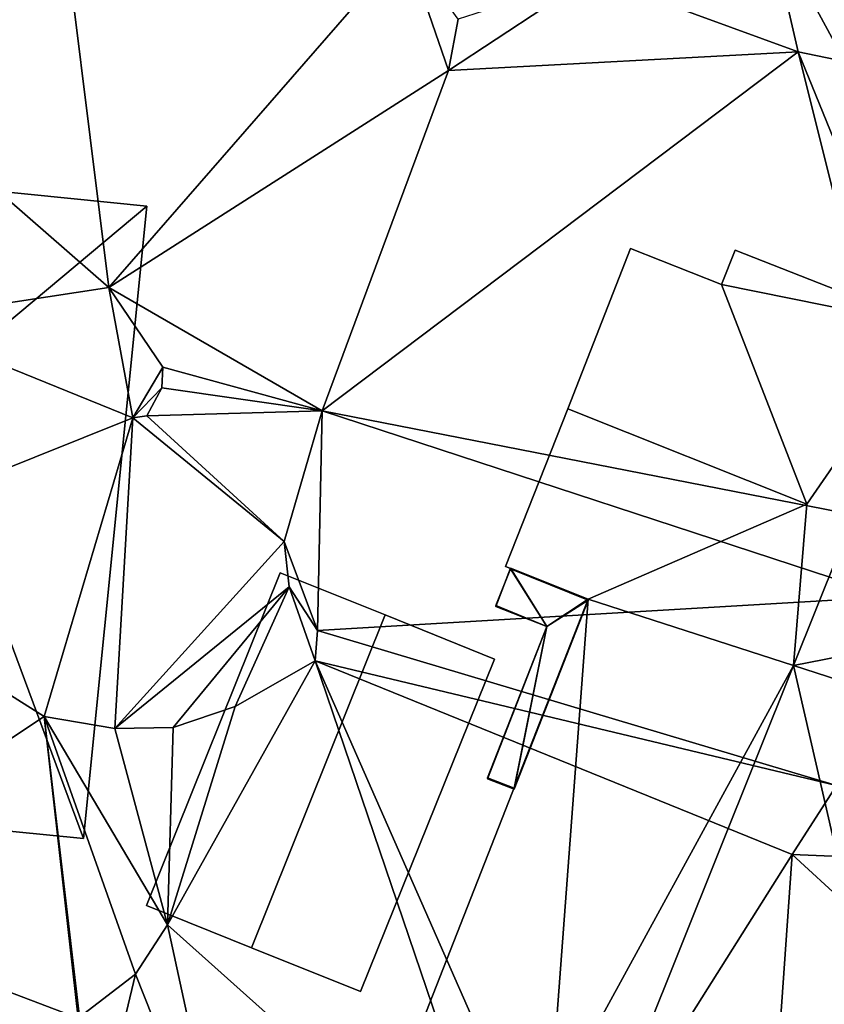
# Model space of a CAD drawing. Header units: inches. Extents: x 92348 to 92626, y 1600224 to 1600387.
# Tile 110 of 117: x 92573 to 92592, y 1600334 to 1600357. Entities that reach past the tile are written whole.
import ezdxf

# ---------------------------------------------------------------- set-up
doc = ezdxf.new("R2010")
doc.units = ezdxf.units.IN
doc.header["$MEASUREMENT"] = 0
for name, color, linetype in [('Bygning', 10, 'Continuous'), ('Objekter_Andrebygg', 10, 'Continuous'), ('Objekter_Mur', 10, 'Continuous'), ('Terreng_ortofoto', 10, 'Continuous')]:
    doc.layers.add(name, color=color, linetype=linetype)

msp = doc.modelspace()

# ---------------------------------------------------------------- linework, layer by layer
at = {"layer": 'Bygning', "color": 74, "true_color": 0x55aa00}
for points in [[(92571.973, 1600353.384, 116.41), (92575.676, 1600353.017, 114.59), (92575.676, 1600353.017, 110.784), (92571.973, 1600353.384, 111)], [(92575.676, 1600353.017, 114.59), (92574.173, 1600337.953, 114.59), (92574.173, 1600337.953, 109.637), (92575.676, 1600353.017, 110.784)], [(92585.709, 1600348.189, 114.84), (92587.2, 1600352.007, 112.87), (92587.2, 1600352.007, 109.534), (92585.709, 1600348.189, 109.63)], [(92589.371, 1600351.145, 112.87), (92587.2, 1600352.007, 112.87), (92585.709, 1600348.189, 114.84), (92591.4, 1600345.914, 114.84)], [(92589.371, 1600351.145, 112.87), (92587.2, 1600352.007, 112.87), (92585.709, 1600348.189, 114.84), (92591.4, 1600345.914, 114.84)], [(92587.2, 1600352.007, 112.87), (92589.371, 1600351.145, 112.87), (92589.371, 1600351.145, 109.437), (92587.2, 1600352.007, 109.534)], [(92589.371, 1600351.145, 112.87), (92589.69, 1600351.968, 112.87), (92589.69, 1600351.968, 109.414), (92589.371, 1600351.145, 109.437)], [(92589.69, 1600351.968, 112.87), (92594.321, 1600350.149, 115.43), (92594.321, 1600350.149, 109.144), (92589.69, 1600351.968, 109.414)], [(92584.221, 1600344.432, 112.87), (92585.709, 1600348.189, 114.84), (92585.709, 1600348.189, 109.63), (92584.221, 1600344.432, 109.636)], [(92585.709, 1600348.189, 114.84), (92584.221, 1600344.432, 112.87), (92586.194, 1600343.655, 112.87), (92591.4, 1600345.914, 114.84)], [(92585.709, 1600348.189, 114.84), (92584.221, 1600344.432, 112.87), (92586.194, 1600343.655, 112.87), (92591.4, 1600345.914, 114.84)], [(92583.988, 1600343.476, 110.32), (92584.34, 1600344.389, 110.32), (92584.34, 1600344.389, 109.628), (92583.988, 1600343.476, 109.674)], [(92586.194, 1600343.655, 112.87), (92584.221, 1600344.432, 112.87), (92584.221, 1600344.432, 109.636), (92586.194, 1600343.655, 109.51)], [(92584.34, 1600344.389, 110.32), (92586.194, 1600343.655, 110.32), (92586.194, 1600343.655, 109.51), (92584.34, 1600344.389, 109.628)], [(92575.667, 1600336.357, 111.8), (92578.854, 1600344.277, 111.8), (92578.854, 1600344.277, 110.054), (92575.667, 1600336.357, 109.357)], [(92581.352, 1600343.278, 113.11), (92578.854, 1600344.277, 111.8), (92575.667, 1600336.357, 111.8), (92578.174, 1600335.347, 113.11)], [(92581.352, 1600343.278, 113.11), (92578.854, 1600344.277, 111.8), (92575.667, 1600336.357, 111.8), (92578.174, 1600335.347, 113.11)], [(92578.854, 1600344.277, 111.8), (92581.352, 1600343.278, 113.11), (92581.352, 1600343.278, 109.869), (92578.854, 1600344.277, 110.054)], [(92581.916, 1600332.768, 112.86), (92586.194, 1600343.655, 112.87), (92586.194, 1600343.655, 109.51), (92581.916, 1600332.768, 109.364)], [(92585.208, 1600342.997, 110.32), (92583.988, 1600343.476, 110.32), (92583.988, 1600343.476, 109.674), (92585.208, 1600342.997, 109.594)], [(92586.194, 1600343.655, 110.32), (92584.427, 1600339.153, 109.47), (92584.427, 1600339.153, 108.47), (92586.194, 1600343.655, 109.51)], [(92578.174, 1600335.347, 113.11), (92580.772, 1600334.306, 111.8), (92583.959, 1600342.226, 111.8), (92581.352, 1600343.278, 113.11)], [(92578.174, 1600335.347, 113.11), (92580.772, 1600334.306, 111.8), (92583.959, 1600342.226, 111.8), (92581.352, 1600343.278, 113.11)], [(92581.352, 1600343.278, 113.11), (92583.959, 1600342.226, 111.8), (92583.959, 1600342.226, 109.671), (92581.352, 1600343.278, 109.869)], [(92583.793, 1600339.398, 109.47), (92585.208, 1600342.997, 110.32), (92585.208, 1600342.997, 109.594), (92583.793, 1600339.398, 108.47)], [(92583.959, 1600342.226, 111.8), (92580.772, 1600334.306, 111.8), (92580.772, 1600334.306, 109.42), (92583.959, 1600342.226, 109.671)], [(92584.427, 1600339.153, 109.47), (92583.793, 1600339.398, 109.47), (92583.793, 1600339.398, 108.47), (92584.427, 1600339.153, 108.47)], [(92574.173, 1600337.953, 114.59), (92569.271, 1600338.438, 117.01), (92569.271, 1600338.438, 109.487), (92574.173, 1600337.953, 109.637)], [(92578.174, 1600335.347, 113.11), (92575.667, 1600336.357, 111.8), (92575.667, 1600336.357, 109.357), (92578.174, 1600335.347, 109.347)], [(92580.772, 1600334.306, 111.8), (92578.174, 1600335.347, 113.11), (92578.174, 1600335.347, 109.347), (92580.772, 1600334.306, 109.42)]]:
    msp.add_3dface(points, dxfattribs=at)
at = {"layer": 'Terreng_ortofoto'}
for points in [[(92570.297, 1600363.001, 110), (92569.387, 1600355.768, 111), (92573.449, 1600361.737, 110)], [(92573.449, 1600361.737, 110), (92569.387, 1600355.768, 111), (92574.77, 1600351.079, 111)], [(92581.845, 1600359.199, 110), (92573.449, 1600361.737, 110), (92574.77, 1600351.079, 111)], [(92586.271, 1600358.495, 109), (92591.192, 1600356.688, 109), (92590.466, 1600359.867, 108)], [(92590.466, 1600359.867, 108), (92592.307, 1600356.462, 109), (92594.402, 1600358.378, 108)], [(92590.466, 1600359.867, 108), (92591.192, 1600356.688, 109), (92592.307, 1600356.462, 109)], [(92581.845, 1600359.199, 110), (92574.77, 1600351.079, 111), (92582.866, 1600356.243, 110)], [(92583.095, 1600357.468, 110), (92581.845, 1600359.199, 110), (92582.866, 1600356.243, 110)], [(92583.095, 1600357.468, 110), (92582.866, 1600356.243, 110), (92586.271, 1600358.495, 109)], [(92586.271, 1600358.495, 109), (92582.866, 1600356.243, 110), (92591.192, 1600356.688, 109)], [(92591.192, 1600356.688, 109), (92582.866, 1600356.243, 110), (92579.855, 1600348.138, 110)], [(92594.019, 1600345.365, 109), (92591.192, 1600356.688, 109), (92579.855, 1600348.138, 110)], [(92591.192, 1600356.688, 109), (92595.015, 1600347.323, 109), (92592.307, 1600356.462, 109)], [(92594.019, 1600345.365, 109), (92595.015, 1600347.323, 109), (92591.192, 1600356.688, 109)], [(92574.77, 1600351.079, 111), (92579.855, 1600348.138, 110), (92582.866, 1600356.243, 110)], [(92574.77, 1600351.079, 111), (92569.387, 1600355.768, 111), (92569.629, 1600350.294, 111)], [(92575.348, 1600347.974, 111), (92574.77, 1600351.079, 111), (92569.629, 1600350.294, 111)], [(92575.348, 1600347.974, 111), (92576.057, 1600349.178, 111), (92574.77, 1600351.079, 111)], [(92574.77, 1600351.079, 111), (92576.057, 1600349.178, 111), (92579.855, 1600348.138, 110)], [(92567.166, 1600344.693, 110), (92575.348, 1600347.974, 111), (92569.629, 1600350.294, 111)], [(92575.348, 1600347.974, 111), (92576.035, 1600348.688, 111), (92576.057, 1600349.178, 111)], [(92576.035, 1600348.688, 111), (92579.855, 1600348.138, 110), (92576.057, 1600349.178, 111)], [(92575.348, 1600347.974, 111), (92575.679, 1600348.016, 111), (92576.035, 1600348.688, 111)], [(92576.035, 1600348.688, 111), (92575.679, 1600348.016, 111), (92579.855, 1600348.138, 110)], [(92578.951, 1600345.028, 110), (92579.855, 1600348.138, 110), (92575.679, 1600348.016, 111)], [(92579.742, 1600342.908, 110), (92579.855, 1600348.138, 110), (92578.951, 1600345.028, 110)], [(92579.742, 1600342.908, 110), (92593.379, 1600343.709, 109), (92579.855, 1600348.138, 110)], [(92593.379, 1600343.709, 109), (92594.019, 1600345.365, 109), (92579.855, 1600348.138, 110)], [(92567.166, 1600344.693, 110), (92573.23, 1600340.859, 110), (92575.348, 1600347.974, 111)], [(92574.915, 1600340.569, 110), (92575.348, 1600347.974, 111), (92573.23, 1600340.859, 110)], [(92574.915, 1600340.569, 110), (92578.951, 1600345.028, 110), (92575.348, 1600347.974, 111)], [(92578.951, 1600345.028, 110), (92575.679, 1600348.016, 111), (92575.348, 1600347.974, 111)], [(92574.915, 1600340.569, 110), (92579.066, 1600343.944, 110), (92578.951, 1600345.028, 110)], [(92579.742, 1600342.908, 110), (92578.951, 1600345.028, 110), (92579.066, 1600343.944, 110)], [(92566.642, 1600336.478, 109.11), (92573.23, 1600340.859, 110), (92567.166, 1600344.693, 110)], [(92574.915, 1600340.569, 110), (92576.306, 1600340.597, 110), (92579.066, 1600343.944, 110)], [(92579.066, 1600343.944, 110), (92576.306, 1600340.597, 110), (92577.779, 1600341.092, 110)], [(92579.685, 1600342.179, 110), (92579.066, 1600343.944, 110), (92577.779, 1600341.092, 110)], [(92579.685, 1600342.179, 110), (92579.742, 1600342.908, 110), (92579.066, 1600343.944, 110)], [(92579.742, 1600342.908, 110), (92592.104, 1600339.216, 109), (92593.379, 1600343.709, 109)], [(92579.685, 1600342.179, 110), (92592.104, 1600339.216, 109), (92579.742, 1600342.908, 110)], [(92576.175, 1600335.897, 109.27), (92584.293, 1600328.632, 109.17), (92579.685, 1600342.179, 110)], [(92576.175, 1600335.897, 109.27), (92579.685, 1600342.179, 110), (92577.779, 1600341.092, 110)], [(92584.293, 1600328.632, 109.17), (92585.557, 1600328.853, 109), (92579.685, 1600342.179, 110)], [(92585.557, 1600328.853, 109), (92591.054, 1600337.57, 109), (92579.685, 1600342.179, 110)], [(92579.685, 1600342.179, 110), (92591.054, 1600337.57, 109), (92592.104, 1600339.216, 109)], [(92576.175, 1600335.897, 109.27), (92577.779, 1600341.092, 110), (92576.306, 1600340.597, 110)], [(92574.046, 1600333.672, 109.22), (92573.23, 1600340.859, 110), (92566.642, 1600336.478, 109.11)], [(92574.079, 1600333.695, 109.22), (92573.23, 1600340.859, 110), (92574.046, 1600333.672, 109.22)], [(92576.175, 1600335.897, 109.27), (92574.915, 1600340.569, 110), (92573.23, 1600340.859, 110)], [(92576.175, 1600335.897, 109.27), (92573.23, 1600340.859, 110), (92575.408, 1600334.722, 109.22)], [(92575.408, 1600334.722, 109.22), (92573.23, 1600340.859, 110), (92574.079, 1600333.695, 109.22)], [(92576.175, 1600335.897, 109.27), (92576.306, 1600340.597, 110), (92574.915, 1600340.569, 110)], [(92591.054, 1600337.57, 109), (92599.617, 1600337.215, 108), (92592.104, 1600339.216, 109)], [(92585.557, 1600328.853, 109), (92590.621, 1600331.466, 109), (92591.054, 1600337.57, 109)], [(92590.621, 1600331.466, 109), (92597.363, 1600331.769, 108), (92591.054, 1600337.57, 109)], [(92591.054, 1600337.57, 109), (92597.363, 1600331.769, 108), (92599.617, 1600337.215, 108)], [(92571.312, 1600331.986, 109.14), (92574.046, 1600333.672, 109.22), (92566.642, 1600336.478, 109.11)], [(92576.175, 1600335.897, 109.27), (92575.408, 1600334.722, 109.22), (92577.657, 1600329.053, 109)], [(92576.175, 1600335.897, 109.27), (92577.657, 1600329.053, 109), (92584.293, 1600328.632, 109.17)], [(92575.408, 1600334.722, 109.22), (92574.079, 1600333.695, 109.22), (92574.576, 1600331.231, 109)], [(92575.408, 1600334.722, 109.22), (92574.576, 1600331.231, 109), (92577.657, 1600329.053, 109)]]:
    msp.add_3dface(points, dxfattribs=at)

# ---------------------------------------------------------------- meshes
at = {"layer": 'Bygning', "color": 74, "true_color": 0x55aa00}
mesh = msp.add_polyface(dxfattribs=at)
corners = [(92570.755, 1600353.502, 117.01), (92570.257, 1600348.481, 117.01), (92571.973, 1600353.384, 116.41), (92569.271, 1600338.438, 117.01), (92574.173, 1600337.953, 114.59), (92575.676, 1600353.017, 114.59)]
mesh.append_faces([[corners[k] for k in face] for face in [(5, 1, 4), (2, 1, 5), (1, 3, 4), (0, 1, 2)]])
mesh = msp.add_polyface(dxfattribs=at)
corners = [(92570.755, 1600353.502, 117.01), (92570.257, 1600348.481, 117.01), (92571.973, 1600353.384, 116.41), (92569.271, 1600338.438, 117.01), (92574.173, 1600337.953, 114.59), (92575.676, 1600353.017, 114.59)]
mesh.append_faces([[corners[k] for k in face] for face in [(5, 1, 4), (2, 1, 5), (1, 3, 4), (0, 1, 2)]])
mesh = msp.add_polyface(dxfattribs=at)
corners = [(92589.69, 1600351.968, 112.87), (92589.371, 1600351.145, 112.87), (92594.321, 1600350.149, 115.43), (92591.4, 1600345.914, 114.84), (92591.085, 1600342.072, 115.43), (92586.194, 1600343.655, 112.87)]
mesh.append_faces([[corners[k] for k in face] for face in [(1, 3, 2), (3, 5, 4), (2, 3, 4), (0, 1, 2)]])
mesh = msp.add_polyface(dxfattribs=at)
corners = [(92589.69, 1600351.968, 112.87), (92589.371, 1600351.145, 112.87), (92594.321, 1600350.149, 115.43), (92591.4, 1600345.914, 114.84), (92591.085, 1600342.072, 115.43), (92586.194, 1600343.655, 112.87)]
mesh.append_faces([[corners[k] for k in face] for face in [(1, 3, 2), (3, 5, 4), (2, 3, 4), (0, 1, 2)]])
mesh = msp.add_polyface(dxfattribs=at)
corners = [(92596.962, 1600343.222, 112.86), (92594.321, 1600350.149, 115.43), (92591.085, 1600342.072, 115.43), (92595.896, 1600340.516, 112.86), (92598.971, 1600348.319, 112.86)]
mesh.append_faces([[corners[k] for k in face] for face in [(4, 1, 0), (2, 3, 0), (0, 1, 2)]])
mesh = msp.add_polyface(dxfattribs=at)
corners = [(92596.962, 1600343.222, 112.86), (92594.321, 1600350.149, 115.43), (92591.085, 1600342.072, 115.43), (92595.896, 1600340.516, 112.86), (92598.971, 1600348.319, 112.86)]
mesh.append_faces([[corners[k] for k in face] for face in [(4, 1, 0), (2, 3, 0), (0, 1, 2)]])
mesh = msp.add_polyface(dxfattribs=at)
corners = [(92584.34, 1600344.389, 110.32), (92585.208, 1600342.997, 110.32), (92586.194, 1600343.655, 110.32), (92584.427, 1600339.153, 109.47), (92583.988, 1600343.476, 110.32), (92583.793, 1600339.398, 109.47)]
mesh.append_faces([[corners[k] for k in face] for face in [(3, 1, 5), (0, 4, 1), (2, 1, 3), (0, 1, 2)]])
mesh = msp.add_polyface(dxfattribs=at)
corners = [(92584.34, 1600344.389, 110.32), (92585.208, 1600342.997, 110.32), (92586.194, 1600343.655, 110.32), (92584.427, 1600339.153, 109.47), (92583.988, 1600343.476, 110.32), (92583.793, 1600339.398, 109.47)]
mesh.append_faces([[corners[k] for k in face] for face in [(3, 1, 5), (0, 4, 1), (2, 1, 3), (0, 1, 2)]])
mesh = msp.add_polyface(dxfattribs=at)
corners = [(92586.616, 1600330.917, 115.43), (92591.085, 1600342.072, 115.43), (92585.277, 1600331.446, 114.697), (92586.194, 1600343.655, 112.87), (92581.916, 1600332.768, 112.86)]
mesh.append_faces([[corners[k] for k in face] for face in [(2, 1, 3), (2, 3, 4), (0, 1, 2)]])
mesh = msp.add_polyface(dxfattribs=at)
corners = [(92586.616, 1600330.917, 115.43), (92591.085, 1600342.072, 115.43), (92585.277, 1600331.446, 114.697), (92586.194, 1600343.655, 112.87), (92581.916, 1600332.768, 112.86)]
mesh.append_faces([[corners[k] for k in face] for face in [(2, 1, 3), (2, 3, 4), (0, 1, 2)]])
mesh = msp.add_polyface(dxfattribs=at)
corners = [(92595.896, 1600340.516, 112.86), (92591.085, 1600342.072, 115.43), (92593.08, 1600333.357, 112.86), (92586.616, 1600330.917, 115.43), (92590.89, 1600329.238, 113.127), (92591.385, 1600329.044, 112.86)]
mesh.append_faces([[corners[k] for k in face] for face in [(2, 3, 4), (2, 4, 5), (1, 3, 2), (0, 1, 2)]])
mesh = msp.add_polyface(dxfattribs=at)
corners = [(92595.896, 1600340.516, 112.86), (92591.085, 1600342.072, 115.43), (92593.08, 1600333.357, 112.86), (92586.616, 1600330.917, 115.43), (92590.89, 1600329.238, 113.127), (92591.385, 1600329.044, 112.86)]
mesh.append_faces([[corners[k] for k in face] for face in [(2, 3, 4), (2, 4, 5), (1, 3, 2), (0, 1, 2)]])
at = {"layer": 'Objekter_Andrebygg', "color": 24, "true_color": 0xaa170d}
mesh = msp.add_polyface(dxfattribs=at)
corners = [(92584.34, 1600344.375, 109.626), (92585.207, 1600343, 109.597), (92586.195, 1600343.625, 109.511), (92584.426, 1600339.125, 109.42), (92583.988, 1600343.5, 109.673), (92583.793, 1600339.375, 109.42), (92584.34, 1600344.375, 110.32), (92585.207, 1600343, 110.32), (92586.195, 1600343.625, 110.32), (92584.426, 1600339.125, 109.47), (92583.988, 1600343.5, 110.32), (92583.793, 1600339.375, 109.47)]
mesh.append_faces([[corners[k] for k in face] for face in [(10, 6, 4), (6, 0, 4), (6, 8, 0), (8, 2, 0), (8, 9, 2), (9, 3, 2), (9, 11, 5), (9, 5, 3), (11, 7, 1), (11, 1, 5), (7, 10, 4), (7, 4, 1), (11, 7, 1), (11, 1, 5), (10, 6, 4), (6, 0, 4), (6, 8, 0), (8, 2, 0), (8, 9, 2), (9, 3, 2), (9, 11, 5), (9, 5, 3), (7, 10, 4), (7, 4, 1), (9, 7, 11), (6, 10, 7), (8, 7, 9), (6, 7, 8), (9, 7, 11), (6, 10, 7), (8, 7, 9), (6, 7, 8), (3, 1, 5), (0, 4, 1), (2, 1, 3), (0, 1, 2), (3, 1, 5), (0, 4, 1), (2, 1, 3), (0, 1, 2)]], dxfattribs={"color": 82})
mesh = msp.add_polyface(dxfattribs=at)
corners = [(92584.34, 1600344.375, 109.626), (92585.207, 1600343, 109.597), (92586.195, 1600343.625, 109.511), (92584.426, 1600339.125, 109.42), (92583.988, 1600343.5, 109.673), (92583.793, 1600339.375, 109.42), (92584.34, 1600344.375, 110.32), (92585.207, 1600343, 110.32), (92586.195, 1600343.625, 110.32), (92584.426, 1600339.125, 109.47), (92583.988, 1600343.5, 110.32), (92583.793, 1600339.375, 109.47)]
mesh.append_faces([[corners[k] for k in face] for face in [(10, 6, 4), (6, 0, 4), (6, 8, 0), (8, 2, 0), (8, 9, 2), (9, 3, 2), (9, 11, 5), (9, 5, 3), (11, 7, 1), (11, 1, 5), (7, 10, 4), (7, 4, 1), (11, 7, 1), (11, 1, 5), (10, 6, 4), (6, 0, 4), (6, 8, 0), (8, 2, 0), (8, 9, 2), (9, 3, 2), (9, 11, 5), (9, 5, 3), (7, 10, 4), (7, 4, 1), (9, 7, 11), (6, 10, 7), (8, 7, 9), (6, 7, 8), (9, 7, 11), (6, 10, 7), (8, 7, 9), (6, 7, 8), (3, 1, 5), (0, 4, 1), (2, 1, 3), (0, 1, 2), (3, 1, 5), (0, 4, 1), (2, 1, 3), (0, 1, 2)]])
at = {"layer": 'Objekter_Mur', "color": 24, "true_color": 0xaa170d}
mesh = msp.add_polyface(dxfattribs=at)
corners = [(92537.344, 1600347.562, 111.25), (92536.574, 1600342.438, 111.25), (92536.574, 1600342.438, 110.976), (92586.129, 1600296.875, 105.061), (92586.535, 1600298, 105.061), (92586.535, 1600298, 104.061), (92586.129, 1600296.875, 104.061), (92586.535, 1600298, 105.261), (92586.219, 1600298.125, 105.261), (92585.809, 1600297, 105.261), (92586.129, 1600296.875, 105.261), (92586.129, 1600296.875, 104.261), (92586.535, 1600298, 104.261), (92586.219, 1600298.125, 104.261), (92585.809, 1600297, 104.261), (92586.219, 1600298.125, 105.446), (92585.941, 1600298.25, 105.446), (92585.809, 1600297, 105.446), (92585.543, 1600297.062, 105.446), (92585.809, 1600297, 104.446), (92586.219, 1600298.125, 104.446), (92585.941, 1600298.25, 104.446), (92585.543, 1600297.062, 104.446), (92586.449, 1600296.75, 105.061), (92586.449, 1600296.75, 104.061), (92536.355, 1600342.562, 111.25), (92536.355, 1600342.562, 111.052), (92535.746, 1600341.375, 111.151), (92535.996, 1600341.375, 111.25), (92535.996, 1600341.375, 111.083), (92535.746, 1600341.375, 111.25)]
mesh.append_faces([[corners[k] for k in face] for face in [(0, 1, 2), (3, 4, 5), (3, 5, 6), (3, 4, 5), (3, 5, 6), (7, 8, 9), (7, 9, 10), (7, 10, 11), (7, 11, 12), (7, 10, 11), (7, 11, 12), (9, 8, 13), (9, 13, 14), (15, 16, 17), (16, 18, 17), (15, 16, 17), (16, 18, 17), (15, 17, 19), (15, 19, 20), (18, 16, 21), (18, 21, 22), (16, 15, 20), (16, 20, 21), (15, 17, 19), (15, 19, 20), (18, 16, 21), (18, 21, 22), (7, 8, 9), (7, 9, 10), (23, 3, 6), (23, 6, 24), (23, 3, 6), (23, 6, 24), (9, 8, 13), (9, 13, 14), (10, 9, 14), (10, 14, 11), (17, 18, 22), (17, 22, 19), (16, 15, 20), (16, 20, 21), (17, 18, 22), (17, 22, 19), (8, 7, 12), (8, 12, 13), (10, 9, 14), (10, 14, 11), (8, 7, 12), (8, 12, 13), (25, 26, 27), (1, 28, 29), (1, 29, 2), (25, 26, 27), (1, 25, 28), (1, 28, 29), (1, 29, 2), (28, 25, 30), (1, 25, 28), (26, 27, 29), (2, 26, 29), (26, 27, 29), (2, 26, 29)]], dxfattribs={"color": 254})
mesh = msp.add_polyface(dxfattribs=at)
corners = [(92537.344, 1600347.562, 111.25), (92536.574, 1600342.438, 111.25), (92536.574, 1600342.438, 110.976), (92586.129, 1600296.875, 105.061), (92586.535, 1600298, 105.061), (92586.535, 1600298, 104.061), (92586.129, 1600296.875, 104.061), (92586.535, 1600298, 105.261), (92586.219, 1600298.125, 105.261), (92585.809, 1600297, 105.261), (92586.129, 1600296.875, 105.261), (92586.129, 1600296.875, 104.261), (92586.535, 1600298, 104.261), (92586.219, 1600298.125, 104.261), (92585.809, 1600297, 104.261), (92586.219, 1600298.125, 105.446), (92585.941, 1600298.25, 105.446), (92585.809, 1600297, 105.446), (92585.543, 1600297.062, 105.446), (92585.809, 1600297, 104.446), (92586.219, 1600298.125, 104.446), (92585.941, 1600298.25, 104.446), (92585.543, 1600297.062, 104.446), (92586.449, 1600296.75, 105.061), (92586.449, 1600296.75, 104.061), (92536.355, 1600342.562, 111.25), (92536.355, 1600342.562, 111.052), (92535.746, 1600341.375, 111.151), (92535.996, 1600341.375, 111.25), (92535.996, 1600341.375, 111.083), (92535.746, 1600341.375, 111.25)]
mesh.append_faces([[corners[k] for k in face] for face in [(0, 1, 2), (3, 4, 5), (3, 5, 6), (3, 4, 5), (3, 5, 6), (7, 8, 9), (7, 9, 10), (7, 10, 11), (7, 11, 12), (7, 10, 11), (7, 11, 12), (9, 8, 13), (9, 13, 14), (15, 16, 17), (16, 18, 17), (15, 16, 17), (16, 18, 17), (15, 17, 19), (15, 19, 20), (18, 16, 21), (18, 21, 22), (16, 15, 20), (16, 20, 21), (15, 17, 19), (15, 19, 20), (18, 16, 21), (18, 21, 22), (7, 8, 9), (7, 9, 10), (23, 3, 6), (23, 6, 24), (23, 3, 6), (23, 6, 24), (9, 8, 13), (9, 13, 14), (10, 9, 14), (10, 14, 11), (17, 18, 22), (17, 22, 19), (16, 15, 20), (16, 20, 21), (17, 18, 22), (17, 22, 19), (8, 7, 12), (8, 12, 13), (10, 9, 14), (10, 14, 11), (8, 7, 12), (8, 12, 13), (25, 26, 27), (1, 28, 29), (1, 29, 2), (25, 26, 27), (1, 25, 28), (1, 28, 29), (1, 29, 2), (28, 25, 30), (1, 25, 28), (26, 27, 29), (2, 26, 29), (26, 27, 29), (2, 26, 29)]])
mesh = msp.add_polyface(dxfattribs=at)
corners = [(92604.184, 1600346.188, 107.771), (92603.828, 1600346.312, 107.771), (92603.828, 1600346.312, 106.771), (92604.184, 1600346.188, 106.771), (92604.172, 1600347.25, 107.771), (92604.879, 1600347, 107.571), (92604.535, 1600346.062, 107.571), (92604.535, 1600346.062, 106.571), (92604.184, 1600346.188, 107.571), (92604.184, 1600346.188, 106.571), (92604.879, 1600347, 107.371), (92604.535, 1600346.062, 107.371), (92604.891, 1600345.938, 107.371), (92604.535, 1600346.062, 106.371), (92604.891, 1600345.938, 106.371), (92603.828, 1600346.312, 107.972), (92603.477, 1600346.438, 107.972), (92603.477, 1600346.438, 106.972), (92603.828, 1600346.312, 106.972), (92587.797, 1600297.562, 104.261), (92588.113, 1600297.438, 104.261), (92588.113, 1600297.438, 103.261), (92587.797, 1600297.562, 103.261), (92603.121, 1600346.562, 108.372), (92602.766, 1600346.688, 107.372), (92603.121, 1600346.562, 107.372), (92603.477, 1600346.438, 108.172), (92603.121, 1600346.562, 108.172), (92603.121, 1600346.562, 107.172), (92603.477, 1600346.438, 107.172), (92587.48, 1600297.688, 104.461), (92587.797, 1600297.562, 104.461), (92587.797, 1600297.562, 103.461), (92587.48, 1600297.688, 103.461), (92604.523, 1600347.125, 106.571), (92604.879, 1600347, 106.371), (92605.234, 1600346.875, 107.371), (92605.234, 1600346.875, 106.371), (92605.207, 1600345.812, 107.237), (92605.52, 1600346.812, 107.237), (92605.234, 1600346.875, 107.237), (92604.891, 1600345.938, 107.237), (92604.891, 1600345.938, 106.237), (92605.207, 1600345.812, 106.237), (92605.234, 1600346.875, 106.237), (92605.52, 1600346.812, 106.237), (92604.523, 1600347.125, 107.571), (92604.523, 1600347.125, 107.771)]
mesh.append_faces([[corners[k] for k in face] for face in [(0, 1, 2), (0, 2, 3), (4, 1, 0), (5, 6, 7), (6, 8, 9), (6, 9, 7), (10, 11, 12), (6, 8, 9), (6, 9, 7), (10, 11, 12), (12, 11, 13), (12, 13, 14), (15, 16, 17), (15, 17, 18), (15, 16, 17), (15, 17, 18), (19, 20, 21), (19, 21, 22), (19, 20, 21), (19, 21, 22), (23, 24, 25), (26, 27, 28), (26, 28, 29), (30, 31, 32), (30, 32, 33), (30, 31, 32), (30, 32, 33), (4, 1, 0), (8, 34, 9), (5, 6, 7), (11, 35, 13), (12, 11, 13), (12, 13, 14), (11, 35, 13), (36, 12, 14), (36, 14, 37), (38, 39, 40), (38, 40, 41), (38, 39, 40), (38, 40, 41), (38, 41, 42), (38, 42, 43), (41, 40, 44), (41, 44, 42), (39, 38, 43), (39, 43, 45), (38, 41, 42), (38, 42, 43), (41, 40, 44), (41, 44, 42), (39, 38, 43), (39, 43, 45), (36, 12, 14), (36, 14, 37), (46, 8, 6), (46, 8, 6), (8, 34, 9), (47, 0, 3), (47, 0, 3), (0, 1, 2), (0, 2, 3), (26, 27, 28), (26, 28, 29)]], dxfattribs={"color": 254})
mesh = msp.add_polyface(dxfattribs=at)
corners = [(92604.184, 1600346.188, 107.771), (92603.828, 1600346.312, 107.771), (92603.828, 1600346.312, 106.771), (92604.184, 1600346.188, 106.771), (92604.172, 1600347.25, 107.771), (92604.879, 1600347, 107.571), (92604.535, 1600346.062, 107.571), (92604.535, 1600346.062, 106.571), (92604.184, 1600346.188, 107.571), (92604.184, 1600346.188, 106.571), (92604.879, 1600347, 107.371), (92604.535, 1600346.062, 107.371), (92604.891, 1600345.938, 107.371), (92604.535, 1600346.062, 106.371), (92604.891, 1600345.938, 106.371), (92603.828, 1600346.312, 107.972), (92603.477, 1600346.438, 107.972), (92603.477, 1600346.438, 106.972), (92603.828, 1600346.312, 106.972), (92587.797, 1600297.562, 104.261), (92588.113, 1600297.438, 104.261), (92588.113, 1600297.438, 103.261), (92587.797, 1600297.562, 103.261), (92603.121, 1600346.562, 108.372), (92602.766, 1600346.688, 107.372), (92603.121, 1600346.562, 107.372), (92603.477, 1600346.438, 108.172), (92603.121, 1600346.562, 108.172), (92603.121, 1600346.562, 107.172), (92603.477, 1600346.438, 107.172), (92587.48, 1600297.688, 104.461), (92587.797, 1600297.562, 104.461), (92587.797, 1600297.562, 103.461), (92587.48, 1600297.688, 103.461), (92604.523, 1600347.125, 106.571), (92604.879, 1600347, 106.371), (92605.234, 1600346.875, 107.371), (92605.234, 1600346.875, 106.371), (92605.207, 1600345.812, 107.237), (92605.52, 1600346.812, 107.237), (92605.234, 1600346.875, 107.237), (92604.891, 1600345.938, 107.237), (92604.891, 1600345.938, 106.237), (92605.207, 1600345.812, 106.237), (92605.234, 1600346.875, 106.237), (92605.52, 1600346.812, 106.237), (92604.523, 1600347.125, 107.571), (92604.523, 1600347.125, 107.771)]
mesh.append_faces([[corners[k] for k in face] for face in [(0, 1, 2), (0, 2, 3), (4, 1, 0), (5, 6, 7), (6, 8, 9), (6, 9, 7), (10, 11, 12), (6, 8, 9), (6, 9, 7), (10, 11, 12), (12, 11, 13), (12, 13, 14), (15, 16, 17), (15, 17, 18), (15, 16, 17), (15, 17, 18), (19, 20, 21), (19, 21, 22), (19, 20, 21), (19, 21, 22), (23, 24, 25), (26, 27, 28), (26, 28, 29), (30, 31, 32), (30, 32, 33), (30, 31, 32), (30, 32, 33), (4, 1, 0), (8, 34, 9), (5, 6, 7), (11, 35, 13), (12, 11, 13), (12, 13, 14), (11, 35, 13), (36, 12, 14), (36, 14, 37), (38, 39, 40), (38, 40, 41), (38, 39, 40), (38, 40, 41), (38, 41, 42), (38, 42, 43), (41, 40, 44), (41, 44, 42), (39, 38, 43), (39, 43, 45), (38, 41, 42), (38, 42, 43), (41, 40, 44), (41, 44, 42), (39, 38, 43), (39, 43, 45), (36, 12, 14), (36, 14, 37), (46, 8, 6), (46, 8, 6), (8, 34, 9), (47, 0, 3), (47, 0, 3), (0, 1, 2), (0, 2, 3), (26, 27, 28), (26, 28, 29)]])
mesh = msp.add_polyface(dxfattribs=at)
corners = [(92584.34, 1600344.375, 109.626), (92585.207, 1600343, 109.597), (92586.195, 1600343.625, 109.511), (92584.426, 1600339.125, 109.42), (92583.988, 1600343.5, 109.673), (92583.793, 1600339.375, 109.42), (92584.34, 1600344.375, 110.32), (92585.207, 1600343, 110.32), (92586.195, 1600343.625, 110.32), (92584.426, 1600339.125, 109.47), (92583.988, 1600343.5, 110.32), (92583.793, 1600339.375, 109.47)]
mesh.append_faces([[corners[k] for k in face] for face in [(10, 6, 4), (6, 0, 4), (6, 8, 0), (8, 2, 0), (8, 9, 2), (9, 3, 2), (9, 11, 5), (9, 5, 3), (11, 7, 1), (11, 1, 5), (7, 10, 4), (7, 4, 1), (10, 6, 4), (6, 0, 4), (6, 8, 0), (8, 2, 0), (8, 9, 2), (9, 3, 2), (9, 11, 5), (9, 5, 3), (11, 7, 1), (11, 1, 5), (7, 10, 4), (7, 4, 1), (9, 7, 11), (6, 10, 7), (8, 7, 9), (6, 7, 8), (9, 7, 11), (6, 10, 7), (8, 7, 9), (6, 7, 8), (3, 1, 5), (0, 4, 1), (2, 1, 3), (0, 1, 2), (3, 1, 5), (0, 4, 1), (2, 1, 3), (0, 1, 2)]], dxfattribs={"color": 254})
mesh = msp.add_polyface(dxfattribs=at)
corners = [(92584.34, 1600344.375, 109.626), (92585.207, 1600343, 109.597), (92586.195, 1600343.625, 109.511), (92584.426, 1600339.125, 109.42), (92583.988, 1600343.5, 109.673), (92583.793, 1600339.375, 109.42), (92584.34, 1600344.375, 110.32), (92585.207, 1600343, 110.32), (92586.195, 1600343.625, 110.32), (92584.426, 1600339.125, 109.47), (92583.988, 1600343.5, 110.32), (92583.793, 1600339.375, 109.47)]
mesh.append_faces([[corners[k] for k in face] for face in [(10, 6, 4), (6, 0, 4), (6, 8, 0), (8, 2, 0), (8, 9, 2), (9, 3, 2), (9, 11, 5), (9, 5, 3), (11, 7, 1), (11, 1, 5), (7, 10, 4), (7, 4, 1), (10, 6, 4), (6, 0, 4), (6, 8, 0), (8, 2, 0), (8, 9, 2), (9, 3, 2), (9, 11, 5), (9, 5, 3), (11, 7, 1), (11, 1, 5), (7, 10, 4), (7, 4, 1), (9, 7, 11), (6, 10, 7), (8, 7, 9), (6, 7, 8), (9, 7, 11), (6, 10, 7), (8, 7, 9), (6, 7, 8), (3, 1, 5), (0, 4, 1), (2, 1, 3), (0, 1, 2), (3, 1, 5), (0, 4, 1), (2, 1, 3), (0, 1, 2)]])

doc.saveas('drawing.dxf')
